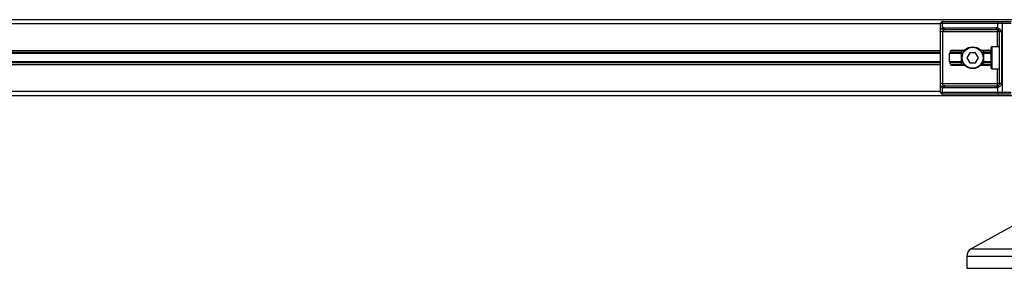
# Model space of a CAD drawing. Header units: millimetres. Extents: x 0 to 420, y 0 to 297.
# Tile 29 of 90: x 121.9 to 151.07, y 194.48 to 201.83. Entities that reach past the tile are written whole.
import ezdxf

# ---------------------------------------------------------------- set-up
doc = ezdxf.new("R2010")
doc.units = ezdxf.units.MM

msp = doc.modelspace()

# ---------------------------------------------------------------- linework, layer by layer
at = {"color": 7, "linetype": 'Continuous', "lineweight": 25}
for p, q in [((151.32652, 201.8307), (94.32652, 201.8307)), ((149.17652, 201.7057), (96.42652, 201.7057)), ((149.17652, 199.6907), (149.17652, 201.7207)), ((149.22778, 201.7207), (149.17652, 201.7207)), ((150.87527, 201.7207), (149.22778, 201.7207)), ((149.22778, 201.7207), (149.22778, 201.57925)), ((149.23652, 201.7807), (149.27021, 201.7807)), ((149.27021, 201.7807), (150.91769, 201.7807)), ((149.27895, 201.5907), (150.8241, 201.5907)), ((150.87527, 201.57925), (150.87527, 201.7207)), ((150.99901, 201.7207), (150.87527, 201.7207)), ((150.91769, 201.7807), (150.99901, 201.7807)), ((150.99901, 201.7807), (151.26652, 201.7807)), ((150.99901, 201.7807), (150.99901, 201.7207)), ((151.26652, 201.7207), (150.99901, 201.7207)), ((150.99901, 201.7207), (150.99901, 199.6907)), ((149.17756, 199.9407), (149.17756, 201.4707)), ((149.2372, 201.4707), (149.17756, 201.4707)), ((150.86652, 201.4707), (149.2372, 201.4707)), ((149.2372, 201.4707), (149.2372, 199.9407)), ((150.86652, 201.5307), (149.32138, 201.5307)), ((150.86652, 201.5307), (150.86652, 201.4707)), ((150.92652, 201.4707), (150.86652, 201.4707)), ((150.86652, 201.0307), (150.86652, 201.4707)), ((150.98001, 201.4707), (150.92652, 201.4707)), ((150.92652, 199.9407), (150.92652, 201.4707)), ((150.98001, 201.4707), (150.98001, 199.9407)), ((150.67652, 200.3957), (150.67652, 201.0157)), ((150.92652, 201.0307), (150.69152, 201.0307)), ((150.69152, 201.0307), (150.69152, 200.3807)), ((149.17652, 200.9132), (96.42652, 200.9132)), ((149.17652, 200.859), (96.42652, 200.859)), ((149.17652, 200.8303), (96.42652, 200.8303)), ((149.4416, 200.5807), (149.4416, 200.8307)), ((149.80152, 200.8303), (149.4416, 200.8303)), ((149.80152, 200.859), (149.44569, 200.859)), ((149.87639, 200.9132), (149.48509, 200.9132)), ((149.5416, 200.9307), (149.892, 200.9307)), ((149.80152, 200.4982), (149.80152, 200.9132)), ((150.03992, 200.8557), (149.95332, 200.7057)), ((149.95332, 200.7057), (150.03992, 200.5557)), ((150.21313, 200.8557), (150.03992, 200.8557)), ((150.29973, 200.7057), (150.21313, 200.8557)), ((150.21313, 200.5557), (150.29973, 200.7057)), ((150.36104, 200.9307), (150.57297, 200.9307)), ((150.65289, 200.9132), (150.37666, 200.9132)), ((150.45152, 200.9132), (150.45152, 200.4982)), ((150.67652, 200.859), (150.45152, 200.859)), ((150.67652, 200.8303), (150.45152, 200.8303)), ((149.17652, 200.58111), (96.42652, 200.58111)), ((149.17652, 200.5524), (96.42652, 200.5524)), ((149.17652, 200.4982), (96.42652, 200.4982)), ((149.80152, 200.58111), (149.4416, 200.58111)), ((149.80152, 200.5524), (149.44569, 200.5524)), ((149.87639, 200.4982), (149.48509, 200.4982)), ((149.892, 200.4807), (149.5416, 200.4807)), ((150.03992, 200.5557), (150.21313, 200.5557)), ((150.57297, 200.4807), (150.36104, 200.4807)), ((150.65289, 200.4982), (150.37666, 200.4982)), ((150.67652, 200.58111), (150.45152, 200.58111)), ((150.67652, 200.5524), (150.45152, 200.5524)), ((150.69152, 200.3807), (150.92652, 200.3807)), ((150.86652, 199.9407), (150.86652, 200.3807)), ((149.2372, 199.9407), (149.17756, 199.9407)), ((149.22778, 199.83216), (149.22778, 199.6907)), ((149.2372, 199.9407), (150.86652, 199.9407)), ((150.8241, 199.8207), (149.27895, 199.8207)), ((149.32138, 199.8807), (150.86652, 199.8807)), ((150.92652, 199.9407), (150.86652, 199.9407)), ((150.86652, 199.8807), (150.86652, 199.9407)), ((150.87527, 199.6907), (150.87527, 199.83216)), ((150.98001, 199.9407), (150.92652, 199.9407)), ((151.32652, 199.5807), (94.32652, 199.5807)), ((149.17652, 199.7057), (96.42652, 199.7057)), ((149.17652, 199.6907), (149.22778, 199.6907)), ((149.22778, 199.6907), (150.87527, 199.6907)), ((149.27021, 199.6307), (149.23652, 199.6307)), ((150.91769, 199.6307), (149.27021, 199.6307)), ((150.87527, 199.6907), (150.99901, 199.6907)), ((150.99901, 199.6307), (150.91769, 199.6307)), ((150.99901, 199.6907), (151.26652, 199.6907)), ((150.99901, 199.6907), (150.99901, 199.6307)), ((151.26652, 199.6307), (150.99901, 199.6307)), ((151.46349, 195.8181), (150.0804, 195.05208)), ((150.0804, 195.05208), (152.1105, 195.05208)), ((149.95152, 194.83338), (149.95152, 194.4807)), ((152.66829, 194.83338), (149.95152, 194.83338)), ((149.95152, 194.4807), (154.95152, 194.4807))]:
    msp.add_line(p, q, dxfattribs=at)
for radius in [0.325, 0.31]:
    msp.add_circle((150.12652, 200.7057), radius, dxfattribs=at)
for centre, radius, start, end in [((149.23652, 201.7207), 0.06, 90, 180), ((149.28081, 201.7282), 0.05356, 101.421754, 188.049467), ((149.27895, 201.4707), 0.12, 90, 115.240416), ((149.3035, 201.59472), 0.07728, 191.548508, 244.483993), ((149.33198, 201.5832), 0.05356, 171.950533, 258.578246), ((150.87713, 201.5832), 0.05356, 171.950533, 258.578246), ((150.8241, 201.4707), 0.12, 64.759584, 90), ((150.91823, 201.56283), 0.046, 159.089812, 235.390127), ((150.9283, 201.7282), 0.05356, 101.421754, 188.049467), ((150.86652, 201.4707), 0.06, 64.759584, 90), ((150.69152, 201.0157), 0.015, 90, 180), ((149.5416, 200.8307), 0.1, 90, 180), ((149.5416, 200.5807), 0.1, 180, 270), ((150.69152, 200.3957), 0.015, 180, 270), ((149.3035, 199.81669), 0.07728, 115.516007, 168.451492), ((149.27895, 199.9407), 0.12, 244.759584, 270), ((149.33198, 199.8282), 0.05356, 101.421754, 188.049467), ((150.87713, 199.8282), 0.05356, 101.421754, 188.049467), ((150.8241, 199.9407), 0.12, 270, 295.240416), ((150.86652, 199.9407), 0.06, 270, 295.240416), ((150.91823, 199.84857), 0.046, 124.609873, 200.910188), ((149.23652, 199.6907), 0.06, 180, 270), ((149.28081, 199.6832), 0.05356, 171.950533, 258.578246), ((150.9283, 199.6832), 0.05356, 171.950533, 258.578246), ((150.20152, 194.83338), 0.25, 118.979708, 180)]:
    msp.add_arc(centre, radius, start, end, dxfattribs=at)
for centre, major_axis, ratio, start_param, end_param in [((149.32138, 201.4707), (0.12, 0), 0.5, 1.57079633, 2.01132469), ((150.57297, 200.8307), (-0.14142, 0), 0.70710678, 3.89079397, 4.71238898), ((150.57297, 200.5807), (-0.14142, 0), 0.70710678, 1.57079633, 2.39239133), ((149.32138, 199.9407), (0.12, 0), 0.5, 4.27186061, 4.71238898)]:
    msp.add_ellipse(centre, major_axis=major_axis, ratio=ratio, start_param=start_param, end_param=end_param, dxfattribs=at)
for points, knots in [([(149.17756, 201.4707), (149.17757, 201.47428), (149.17764, 201.48902), (149.17831, 201.50475), (149.18068, 201.52609), (149.18534, 201.54658), (149.19975, 201.56781), (149.21815, 201.57532), (149.22778, 201.57925)], [0, 0, 0, 0, 0.0620594, 0.25604, 0.28119649, 0.496867, 0.73687732, 1, 1, 1, 1]), ([(150.87527, 201.57925), (150.88454, 201.57605), (150.90579, 201.56872), (150.93884, 201.54898), (150.96044, 201.52613), (150.97305, 201.50532), (150.97918, 201.48824), (150.97981, 201.4748), (150.98001, 201.4707)], [0, 0, 0, 0, 0.22040235, 0.50500191, 0.69312024, 0.76694286, 0.92883385, 1, 1, 1, 1]), ([(149.27021, 201.52497), (149.26399, 201.52314), (149.2535, 201.52004), (149.24574, 201.51241), (149.24095, 201.5043), (149.23795, 201.49355), (149.23727, 201.48035), (149.23721, 201.47249), (149.2372, 201.4707)], [0, 0, 0, 0, 0.27379704, 0.46230291, 0.49915809, 0.70498278, 0.93304377, 1, 1, 1, 1]), ([(150.92652, 201.4707), (150.9259, 201.4773), (150.9248, 201.48905), (150.91862, 201.501), (150.91227, 201.50992), (150.90685, 201.51539), (150.89909, 201.52139), (150.89506, 201.52346), (150.89211, 201.52497)], [0, 0, 0, 0, 0.24595141, 0.43826429, 0.49843058, 0.68293489, 0.7679658, 1, 1, 1, 1]), ([(149.22778, 199.83216), (149.21961, 199.83536), (149.2009, 199.84268), (149.18621, 199.86242), (149.18065, 199.88528), (149.17836, 199.90609), (149.17765, 199.92316), (149.17758, 199.9366), (149.17756, 199.9407)], [0, 0, 0, 0, 0.22040235, 0.505001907, 0.693120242, 0.766942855, 0.928833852, 1, 1, 1, 1]), ([(149.2372, 199.9407), (149.2373, 199.93411), (149.23746, 199.92235), (149.23985, 199.9104), (149.24385, 199.90148), (149.24852, 199.89601), (149.25769, 199.89002), (149.26492, 199.88795), (149.27021, 199.88643)], [0, 0, 0, 0, 0.24595141, 0.43826429, 0.49843058, 0.68293489, 0.7679658, 1, 1, 1, 1]), ([(150.98001, 199.9407), (150.97986, 199.93713), (150.97925, 199.92238), (150.9733, 199.90665), (150.96044, 199.88532), (150.94156, 199.86482), (150.90788, 199.84359), (150.88646, 199.83609), (150.87527, 199.83216)], [0, 0, 0, 0, 0.0620594, 0.25604, 0.28119649, 0.496867, 0.73687732, 1, 1, 1, 1]), ([(150.89211, 199.88643), (150.89565, 199.88826), (150.90163, 199.89136), (150.90995, 199.899), (150.91654, 199.9071), (150.9229, 199.91786), (150.92626, 199.93106), (150.92647, 199.93892), (150.92652, 199.9407)], [0, 0, 0, 0, 0.27379704, 0.46230291, 0.49915809, 0.70498278, 0.93304377, 1, 1, 1, 1])]:
    msp.add_open_spline(points, degree=3, knots=knots, dxfattribs=at)

doc.saveas('drawing.dxf')
